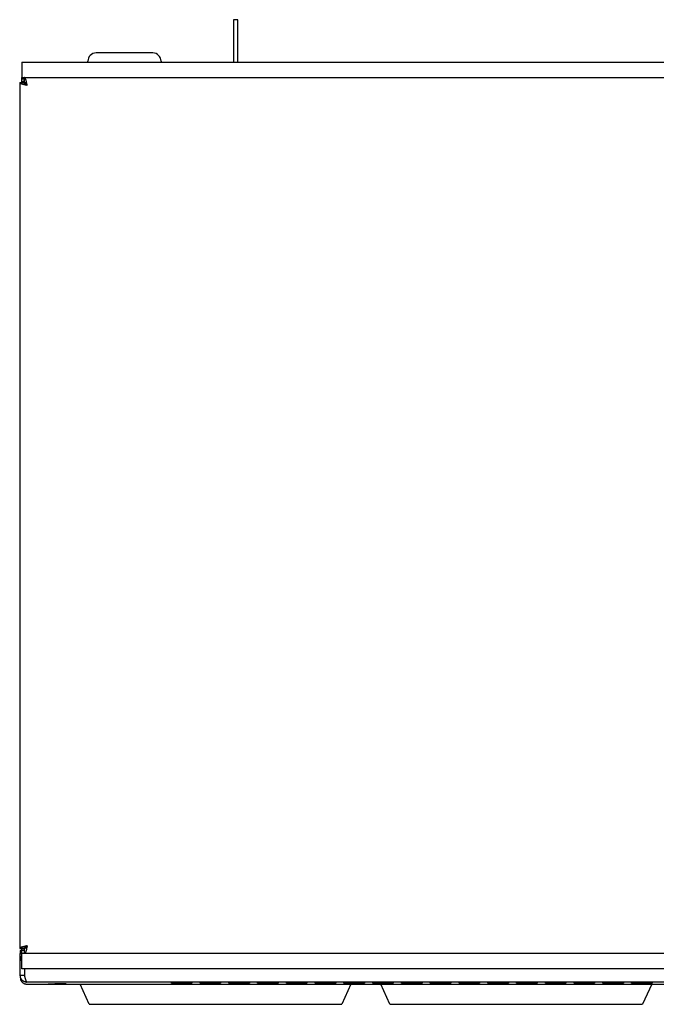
# Model space of a CAD drawing. Extents: x 4 to 119, y 2 to 81.
# Tile 26 of 28: x 3.75 to 11.49, y 60.3 to 72.27. Entities that reach past the tile are written whole.
import ezdxf

# ---------------------------------------------------------------- set-up
doc = ezdxf.new("R2010")
doc.units = 0
doc.layers.add('BODY', color=3, linetype='CONTINUOUS')

msp = doc.modelspace()

# ---------------------------------------------------------------- linework, layer by layer
at = {"layer": 'BODY', "linetype": 'CONTINUOUS'}
for p, q in [((6.35, 72.27), (6.35, 71.753)), ((6.4, 72.27), (6.35, 72.27)), ((6.4, 71.753), (6.4, 72.27)), ((3.772, 71.753), (19.472, 71.753)), ((3.772, 71.753), (3.772, 71.565)), ((3.747, 71.505), (3.747, 60.975)), ((3.747, 71.505), (3.807, 71.505)), ((3.772, 71.565), (3.772, 71.565)), ((3.772, 71.565), (19.472, 71.565)), ((3.772, 71.55), (3.772, 71.565)), ((3.772, 71.55), (3.807, 71.55)), ((3.772, 71.505), (3.772, 71.55)), ((3.807, 71.505), (3.807, 71.565)), ((3.807, 71.505), (3.823, 71.505)), ((3.807, 71.49), (3.807, 71.505)), ((3.822, 71.482), (3.822, 71.5)), ((3.822, 71.5), (3.826, 71.5)), ((3.807, 60.975), (3.747, 60.975)), ((3.747, 60.975), (3.807, 60.975)), ((3.747, 60.975), (3.747, 60.975)), ((3.754, 60.95), (3.754, 60.915)), ((3.754, 60.95), (3.772, 60.95)), ((3.772, 60.95), (3.772, 60.975)), ((3.807, 60.95), (3.772, 60.95)), ((3.772, 60.882), (3.772, 60.95)), ((3.807, 60.915), (3.807, 60.975)), ((3.754, 60.834), (3.754, 60.915)), ((3.754, 60.915), (3.772, 60.915)), ((3.755, 60.876), (3.754, 60.869)), ((3.754, 60.834), (3.754, 60.834)), ((3.754, 60.834), (3.772, 60.834)), ((3.754, 60.646), (3.754, 60.834)), ((3.772, 60.728), (3.772, 60.915)), ((19.472, 60.915), (3.772, 60.915)), ((19.472, 60.728), (3.772, 60.728)), ((3.772, 60.728), (3.772, 60.728)), ((3.804, 60.728), (3.804, 60.646)), ((3.754, 60.646), (3.754, 60.622)), ((3.804, 60.646), (3.754, 60.646)), ((3.804, 60.646), (3.804, 60.646)), ((19.409, 60.565), (3.835, 60.565)), ((3.835, 60.541), (19.409, 60.541)), ((4.592, 60.296), (4.481, 60.541)), ((5.592, 60.562), (5.592, 60.565)), ((5.592, 60.565), (5.842, 60.565)), ((5.592, 60.56), (5.592, 60.562)), ((5.592, 60.562), (5.842, 60.562)), ((5.842, 60.562), (5.592, 60.562)), ((5.592, 60.558), (5.592, 60.56)), ((5.592, 60.56), (5.842, 60.56)), ((5.842, 60.56), (5.592, 60.56)), ((5.592, 60.555), (5.592, 60.558)), ((5.592, 60.558), (5.842, 60.558)), ((5.842, 60.558), (5.592, 60.558)), ((5.592, 60.553), (5.592, 60.555)), ((5.592, 60.555), (5.842, 60.555)), ((5.842, 60.555), (5.592, 60.555)), ((5.842, 60.553), (5.592, 60.553)), ((5.842, 60.565), (5.842, 60.562)), ((5.842, 60.562), (5.842, 60.56)), ((5.842, 60.56), (5.842, 60.558)), ((5.842, 60.558), (5.842, 60.555)), ((5.842, 60.555), (5.842, 60.553)), ((5.942, 60.562), (5.942, 60.565)), ((5.942, 60.565), (6.192, 60.565)), ((5.942, 60.56), (5.942, 60.562)), ((5.942, 60.562), (6.192, 60.562)), ((6.192, 60.562), (5.942, 60.562)), ((5.942, 60.558), (5.942, 60.56)), ((5.942, 60.56), (6.192, 60.56)), ((6.192, 60.56), (5.942, 60.56)), ((5.942, 60.555), (5.942, 60.558)), ((5.942, 60.558), (6.192, 60.558)), ((6.192, 60.558), (5.942, 60.558)), ((5.942, 60.553), (5.942, 60.555)), ((5.942, 60.555), (6.192, 60.555)), ((6.192, 60.555), (5.942, 60.555)), ((6.192, 60.553), (5.942, 60.553)), ((6.192, 60.565), (6.192, 60.562)), ((6.192, 60.562), (6.192, 60.56)), ((6.192, 60.56), (6.192, 60.558)), ((6.192, 60.558), (6.192, 60.555)), ((6.192, 60.555), (6.192, 60.553)), ((6.292, 60.562), (6.292, 60.565)), ((6.292, 60.565), (6.542, 60.565)), ((6.292, 60.56), (6.292, 60.562)), ((6.292, 60.562), (6.542, 60.562)), ((6.542, 60.562), (6.292, 60.562)), ((6.292, 60.558), (6.292, 60.56)), ((6.292, 60.56), (6.542, 60.56)), ((6.542, 60.56), (6.292, 60.56)), ((6.292, 60.555), (6.292, 60.558)), ((6.292, 60.558), (6.542, 60.558)), ((6.542, 60.558), (6.292, 60.558)), ((6.292, 60.553), (6.292, 60.555)), ((6.292, 60.555), (6.542, 60.555)), ((6.542, 60.555), (6.292, 60.555)), ((6.542, 60.553), (6.292, 60.553)), ((6.542, 60.565), (6.542, 60.562)), ((6.542, 60.562), (6.542, 60.56)), ((6.542, 60.56), (6.542, 60.558)), ((6.542, 60.558), (6.542, 60.555)), ((6.542, 60.555), (6.542, 60.553)), ((6.642, 60.562), (6.642, 60.565)), ((6.642, 60.565), (6.892, 60.565)), ((6.642, 60.56), (6.642, 60.562)), ((6.642, 60.562), (6.892, 60.562)), ((6.892, 60.562), (6.642, 60.562)), ((6.642, 60.558), (6.642, 60.56)), ((6.642, 60.56), (6.892, 60.56)), ((6.892, 60.56), (6.642, 60.56)), ((6.642, 60.555), (6.642, 60.558)), ((6.642, 60.558), (6.892, 60.558)), ((6.892, 60.558), (6.642, 60.558)), ((6.642, 60.553), (6.642, 60.555)), ((6.642, 60.555), (6.892, 60.555)), ((6.892, 60.555), (6.642, 60.555)), ((6.892, 60.553), (6.642, 60.553)), ((6.892, 60.565), (6.892, 60.562)), ((6.892, 60.562), (6.892, 60.56)), ((6.892, 60.56), (6.892, 60.558)), ((6.892, 60.558), (6.892, 60.555)), ((6.892, 60.555), (6.892, 60.553)), ((6.992, 60.562), (6.992, 60.565)), ((6.992, 60.565), (7.242, 60.565)), ((6.992, 60.56), (6.992, 60.562)), ((6.992, 60.562), (7.242, 60.562)), ((7.242, 60.562), (6.992, 60.562)), ((6.992, 60.558), (6.992, 60.56)), ((6.992, 60.56), (7.242, 60.56)), ((7.242, 60.56), (6.992, 60.56)), ((6.992, 60.555), (6.992, 60.558)), ((6.992, 60.558), (7.242, 60.558)), ((7.242, 60.558), (6.992, 60.558)), ((6.992, 60.553), (6.992, 60.555)), ((6.992, 60.555), (7.242, 60.555)), ((7.242, 60.555), (6.992, 60.555)), ((7.242, 60.553), (6.992, 60.553)), ((7.242, 60.565), (7.242, 60.562)), ((7.242, 60.562), (7.242, 60.56)), ((7.242, 60.56), (7.242, 60.558)), ((7.242, 60.558), (7.242, 60.555)), ((7.242, 60.555), (7.242, 60.553)), ((7.342, 60.562), (7.342, 60.565)), ((7.342, 60.565), (7.592, 60.565)), ((7.342, 60.56), (7.342, 60.562)), ((7.342, 60.562), (7.592, 60.562)), ((7.592, 60.562), (7.342, 60.562)), ((7.342, 60.558), (7.342, 60.56)), ((7.342, 60.56), (7.592, 60.56)), ((7.592, 60.56), (7.342, 60.56)), ((7.342, 60.556), (7.342, 60.558)), ((7.342, 60.558), (7.592, 60.558)), ((7.592, 60.558), (7.342, 60.558)), ((7.592, 60.556), (7.342, 60.556)), ((7.342, 60.553), (7.342, 60.555)), ((7.342, 60.555), (7.592, 60.555)), ((7.592, 60.553), (7.342, 60.553)), ((7.592, 60.565), (7.592, 60.562)), ((7.592, 60.562), (7.592, 60.56)), ((7.592, 60.56), (7.592, 60.558)), ((7.592, 60.558), (7.592, 60.556)), ((7.592, 60.555), (7.592, 60.553)), ((7.777, 60.541), (7.666, 60.296)), ((7.692, 60.562), (7.692, 60.565)), ((7.692, 60.565), (7.942, 60.565)), ((7.692, 60.56), (7.692, 60.562)), ((7.692, 60.562), (7.942, 60.562)), ((7.942, 60.562), (7.692, 60.562)), ((7.692, 60.558), (7.692, 60.56)), ((7.692, 60.56), (7.942, 60.56)), ((7.942, 60.56), (7.692, 60.56)), ((7.692, 60.556), (7.692, 60.558)), ((7.692, 60.558), (7.942, 60.558)), ((7.942, 60.558), (7.692, 60.558)), ((7.942, 60.556), (7.692, 60.556)), ((7.692, 60.553), (7.692, 60.555)), ((7.692, 60.555), (7.942, 60.555)), ((7.942, 60.553), (7.692, 60.553)), ((7.942, 60.565), (7.942, 60.562)), ((7.942, 60.562), (7.942, 60.56)), ((7.942, 60.56), (7.942, 60.558)), ((7.942, 60.558), (7.942, 60.556)), ((7.942, 60.555), (7.942, 60.553)), ((8.042, 60.562), (8.042, 60.565)), ((8.042, 60.565), (8.292, 60.565)), ((8.042, 60.56), (8.042, 60.562)), ((8.042, 60.562), (8.292, 60.562)), ((8.292, 60.562), (8.042, 60.562)), ((8.042, 60.558), (8.042, 60.56)), ((8.042, 60.56), (8.292, 60.56)), ((8.292, 60.56), (8.042, 60.56)), ((8.042, 60.556), (8.042, 60.558)), ((8.042, 60.558), (8.292, 60.558)), ((8.292, 60.558), (8.042, 60.558)), ((8.292, 60.556), (8.042, 60.556)), ((8.042, 60.553), (8.042, 60.555)), ((8.042, 60.555), (8.292, 60.555)), ((8.292, 60.553), (8.042, 60.553)), ((8.252, 60.296), (8.141, 60.541)), ((8.292, 60.565), (8.292, 60.562)), ((8.292, 60.562), (8.292, 60.56)), ((8.292, 60.56), (8.292, 60.558)), ((8.292, 60.558), (8.292, 60.556)), ((8.292, 60.555), (8.292, 60.553)), ((8.392, 60.563), (8.392, 60.565)), ((8.392, 60.565), (8.642, 60.565)), ((8.642, 60.563), (8.392, 60.563)), ((8.392, 60.56), (8.392, 60.562)), ((8.392, 60.562), (8.642, 60.562)), ((8.392, 60.558), (8.392, 60.56)), ((8.392, 60.56), (8.642, 60.56)), ((8.642, 60.56), (8.392, 60.56)), ((8.392, 60.556), (8.392, 60.558)), ((8.392, 60.558), (8.642, 60.558)), ((8.642, 60.558), (8.392, 60.558)), ((8.642, 60.556), (8.392, 60.556)), ((8.392, 60.553), (8.392, 60.555)), ((8.392, 60.555), (8.642, 60.555)), ((8.642, 60.553), (8.392, 60.553)), ((8.642, 60.565), (8.642, 60.563)), ((8.642, 60.562), (8.642, 60.56)), ((8.642, 60.56), (8.642, 60.558)), ((8.642, 60.558), (8.642, 60.556)), ((8.642, 60.555), (8.642, 60.553)), ((8.742, 60.563), (8.742, 60.565)), ((8.742, 60.565), (8.992, 60.565)), ((8.992, 60.563), (8.742, 60.563)), ((8.742, 60.56), (8.742, 60.562)), ((8.742, 60.562), (8.992, 60.562)), ((8.742, 60.558), (8.742, 60.56)), ((8.742, 60.56), (8.992, 60.56)), ((8.992, 60.56), (8.742, 60.56)), ((8.742, 60.556), (8.742, 60.558)), ((8.742, 60.558), (8.992, 60.558)), ((8.992, 60.558), (8.742, 60.558)), ((8.742, 60.553), (8.742, 60.556)), ((8.742, 60.556), (8.992, 60.556)), ((8.992, 60.556), (8.742, 60.556)), ((8.992, 60.553), (8.742, 60.553)), ((8.992, 60.565), (8.992, 60.563)), ((8.992, 60.562), (8.992, 60.56)), ((8.992, 60.56), (8.992, 60.558)), ((8.992, 60.558), (8.992, 60.556)), ((8.992, 60.556), (8.992, 60.553)), ((9.092, 60.563), (9.092, 60.565)), ((9.092, 60.565), (9.342, 60.565)), ((9.342, 60.563), (9.092, 60.563)), ((9.092, 60.56), (9.092, 60.562)), ((9.092, 60.562), (9.342, 60.562)), ((9.092, 60.558), (9.092, 60.56)), ((9.092, 60.56), (9.342, 60.56)), ((9.342, 60.56), (9.092, 60.56)), ((9.092, 60.556), (9.092, 60.558)), ((9.092, 60.558), (9.342, 60.558)), ((9.342, 60.558), (9.092, 60.558)), ((9.092, 60.553), (9.092, 60.556)), ((9.092, 60.556), (9.342, 60.556)), ((9.342, 60.556), (9.092, 60.556)), ((9.342, 60.553), (9.092, 60.553)), ((9.342, 60.565), (9.342, 60.563)), ((9.342, 60.562), (9.342, 60.56)), ((9.342, 60.56), (9.342, 60.558)), ((9.342, 60.558), (9.342, 60.556)), ((9.342, 60.556), (9.342, 60.553)), ((9.442, 60.563), (9.442, 60.565)), ((9.442, 60.565), (9.692, 60.565)), ((9.692, 60.563), (9.442, 60.563)), ((9.442, 60.56), (9.442, 60.562)), ((9.442, 60.562), (9.692, 60.562)), ((9.442, 60.558), (9.442, 60.56)), ((9.442, 60.56), (9.692, 60.56)), ((9.692, 60.56), (9.442, 60.56)), ((9.442, 60.556), (9.442, 60.558)), ((9.442, 60.558), (9.692, 60.558)), ((9.692, 60.558), (9.442, 60.558)), ((9.442, 60.553), (9.442, 60.556)), ((9.442, 60.556), (9.692, 60.556)), ((9.692, 60.556), (9.442, 60.556)), ((9.692, 60.553), (9.442, 60.553)), ((9.692, 60.565), (9.692, 60.563)), ((9.692, 60.562), (9.692, 60.56)), ((9.692, 60.56), (9.692, 60.558)), ((9.692, 60.558), (9.692, 60.556)), ((9.692, 60.556), (9.692, 60.553)), ((9.792, 60.563), (9.792, 60.565)), ((9.792, 60.565), (10.042, 60.565)), ((9.792, 60.56), (9.792, 60.563)), ((9.792, 60.563), (10.042, 60.563)), ((10.042, 60.563), (9.792, 60.563)), ((9.792, 60.558), (9.792, 60.56)), ((9.792, 60.56), (10.042, 60.56)), ((10.042, 60.56), (9.792, 60.56)), ((9.792, 60.556), (9.792, 60.558)), ((9.792, 60.558), (10.042, 60.558)), ((10.042, 60.558), (9.792, 60.558)), ((9.792, 60.553), (9.792, 60.556)), ((9.792, 60.556), (10.042, 60.556)), ((10.042, 60.556), (9.792, 60.556)), ((10.042, 60.553), (9.792, 60.553)), ((10.042, 60.565), (10.042, 60.563)), ((10.042, 60.563), (10.042, 60.56)), ((10.042, 60.56), (10.042, 60.558)), ((10.042, 60.558), (10.042, 60.556)), ((10.042, 60.556), (10.042, 60.553)), ((10.142, 60.563), (10.142, 60.565)), ((10.142, 60.565), (10.392, 60.565)), ((10.142, 60.56), (10.142, 60.563)), ((10.142, 60.563), (10.392, 60.563)), ((10.392, 60.563), (10.142, 60.563)), ((10.142, 60.558), (10.142, 60.56)), ((10.142, 60.56), (10.392, 60.56)), ((10.392, 60.56), (10.142, 60.56)), ((10.142, 60.556), (10.142, 60.558)), ((10.142, 60.558), (10.392, 60.558)), ((10.392, 60.558), (10.142, 60.558)), ((10.142, 60.553), (10.142, 60.556)), ((10.142, 60.556), (10.392, 60.556)), ((10.392, 60.556), (10.142, 60.556)), ((10.392, 60.553), (10.142, 60.553)), ((10.392, 60.565), (10.392, 60.563)), ((10.392, 60.563), (10.392, 60.56)), ((10.392, 60.56), (10.392, 60.558)), ((10.392, 60.558), (10.392, 60.556)), ((10.392, 60.556), (10.392, 60.553)), ((10.492, 60.563), (10.492, 60.565)), ((10.492, 60.565), (10.742, 60.565)), ((10.492, 60.56), (10.492, 60.563)), ((10.492, 60.563), (10.742, 60.563)), ((10.742, 60.563), (10.492, 60.563)), ((10.492, 60.558), (10.492, 60.56)), ((10.492, 60.56), (10.742, 60.56)), ((10.742, 60.56), (10.492, 60.56)), ((10.492, 60.556), (10.492, 60.558)), ((10.492, 60.558), (10.742, 60.558)), ((10.742, 60.558), (10.492, 60.558)), ((10.492, 60.553), (10.492, 60.556)), ((10.492, 60.556), (10.742, 60.556)), ((10.742, 60.556), (10.492, 60.556)), ((10.742, 60.553), (10.492, 60.553)), ((10.742, 60.565), (10.742, 60.563)), ((10.742, 60.563), (10.742, 60.56)), ((10.742, 60.56), (10.742, 60.558)), ((10.742, 60.558), (10.742, 60.556)), ((10.742, 60.556), (10.742, 60.553)), ((10.842, 60.563), (10.842, 60.565)), ((10.842, 60.565), (11.092, 60.565)), ((10.842, 60.56), (10.842, 60.563)), ((10.842, 60.563), (11.092, 60.563)), ((11.092, 60.563), (10.842, 60.563)), ((10.842, 60.558), (10.842, 60.56)), ((10.842, 60.56), (11.092, 60.56)), ((11.092, 60.56), (10.842, 60.56)), ((10.842, 60.556), (10.842, 60.558)), ((10.842, 60.558), (11.092, 60.558)), ((11.092, 60.558), (10.842, 60.558)), ((10.842, 60.553), (10.842, 60.556)), ((10.842, 60.556), (11.092, 60.556)), ((11.092, 60.556), (10.842, 60.556)), ((11.092, 60.553), (10.842, 60.553)), ((11.092, 60.565), (11.092, 60.563)), ((11.092, 60.563), (11.092, 60.56)), ((11.092, 60.56), (11.092, 60.558)), ((11.092, 60.558), (11.092, 60.556)), ((11.092, 60.556), (11.092, 60.553)), ((11.192, 60.563), (11.192, 60.565)), ((11.192, 60.565), (11.442, 60.565)), ((11.192, 60.56), (11.192, 60.563)), ((11.192, 60.563), (11.442, 60.563)), ((11.442, 60.563), (11.192, 60.563)), ((11.192, 60.558), (11.192, 60.56)), ((11.192, 60.56), (11.442, 60.56)), ((11.442, 60.56), (11.192, 60.56)), ((11.192, 60.556), (11.192, 60.558)), ((11.192, 60.558), (11.442, 60.558)), ((11.442, 60.558), (11.192, 60.558)), ((11.192, 60.553), (11.192, 60.556)), ((11.192, 60.556), (11.442, 60.556)), ((11.442, 60.556), (11.192, 60.556)), ((11.442, 60.553), (11.192, 60.553)), ((11.437, 60.541), (11.326, 60.296)), ((11.442, 60.565), (11.442, 60.563)), ((11.442, 60.563), (11.442, 60.56)), ((11.442, 60.56), (11.442, 60.558)), ((11.442, 60.558), (11.442, 60.556)), ((11.442, 60.556), (11.442, 60.553)), ((4.592, 60.296), (7.666, 60.296)), ((8.252, 60.296), (11.326, 60.296))]:
    msp.add_line(p, q, dxfattribs=at)
for points in [[(3.747, 71.505), (3.747, 71.505), (3.748, 71.504), (3.748, 71.503), (3.748, 71.503), (3.749, 71.502), (3.749, 71.502), (3.749, 71.501), (3.75, 71.501), (3.75, 71.5), (3.751, 71.5), (3.751, 71.499), (3.752, 71.498), (3.753, 71.498), (3.754, 71.497), (3.755, 71.497), (3.756, 71.496), (3.757, 71.496), (3.758, 71.495), (3.76, 71.495), (3.761, 71.494), (3.762, 71.493), (3.764, 71.493), (3.765, 71.492), (3.767, 71.492), (3.769, 71.491), (3.77, 71.491), (3.772, 71.49), (3.774, 71.49), (3.776, 71.489), (3.778, 71.488), (3.779, 71.488), (3.781, 71.487), (3.783, 71.487), (3.786, 71.486), (3.788, 71.486), (3.79, 71.485), (3.792, 71.485), (3.794, 71.484), (3.796, 71.483), (3.799, 71.483), (3.801, 71.482), (3.803, 71.482), (3.806, 71.481), (3.808, 71.481), (3.811, 71.48), (3.813, 71.479), (3.816, 71.479), (3.818, 71.478), (3.821, 71.478), (3.823, 71.477), (3.826, 71.477), (3.828, 71.476), (3.831, 71.476), (3.833, 71.475), (3.836, 71.474), (3.838, 71.474)], [(3.778, 71.5), (3.779, 71.501), (3.78, 71.503), (3.78, 71.504), (3.781, 71.505), (3.782, 71.506), (3.782, 71.508), (3.783, 71.509), (3.784, 71.51), (3.784, 71.512), (3.785, 71.513), (3.786, 71.514), (3.787, 71.515), (3.787, 71.516), (3.788, 71.518), (3.789, 71.519), (3.79, 71.52), (3.791, 71.521), (3.792, 71.522), (3.792, 71.523), (3.793, 71.524), (3.794, 71.525), (3.795, 71.526), (3.797, 71.527), (3.798, 71.528), (3.799, 71.528), (3.8, 71.529), (3.801, 71.53), (3.802, 71.531), (3.803, 71.531), (3.805, 71.532), (3.806, 71.533), (3.807, 71.534)], [(3.838, 71.474), (3.838, 71.476), (3.837, 71.479), (3.837, 71.482), (3.836, 71.484), (3.836, 71.487), (3.835, 71.489), (3.834, 71.492), (3.834, 71.494), (3.833, 71.497), (3.833, 71.499), (3.832, 71.502), (3.832, 71.504), (3.831, 71.506), (3.831, 71.509), (3.83, 71.511), (3.829, 71.514), (3.829, 71.516), (3.828, 71.518), (3.828, 71.52), (3.827, 71.522), (3.827, 71.525), (3.826, 71.527), (3.825, 71.529), (3.825, 71.531), (3.824, 71.533), (3.824, 71.535), (3.823, 71.537), (3.823, 71.538), (3.822, 71.54), (3.822, 71.542), (3.821, 71.544), (3.82, 71.545), (3.82, 71.547), (3.819, 71.548), (3.819, 71.55), (3.818, 71.551), (3.818, 71.553), (3.817, 71.554), (3.817, 71.555), (3.816, 71.556), (3.815, 71.557), (3.815, 71.558), (3.814, 71.559), (3.814, 71.56), (3.813, 71.561), (3.813, 71.562), (3.812, 71.562), (3.812, 71.563), (3.811, 71.563), (3.81, 71.564), (3.81, 71.564), (3.809, 71.564), (3.809, 71.565), (3.808, 71.565), (3.808, 71.565), (3.807, 71.565)], [(3.838, 61.006), (3.836, 61.006), (3.833, 61.005), (3.831, 61.005), (3.828, 61.004), (3.826, 61.004), (3.823, 61.003), (3.821, 61.003), (3.818, 61.002), (3.816, 61.001), (3.813, 61.001), (3.811, 61), (3.808, 61), (3.806, 60.999), (3.803, 60.999), (3.801, 60.998), (3.799, 60.997), (3.796, 60.997), (3.794, 60.996), (3.792, 60.996), (3.79, 60.995), (3.788, 60.995), (3.786, 60.994), (3.783, 60.994), (3.781, 60.993), (3.779, 60.992), (3.778, 60.992), (3.776, 60.991), (3.774, 60.991), (3.772, 60.99), (3.77, 60.99), (3.769, 60.989), (3.767, 60.989), (3.765, 60.988), (3.764, 60.987), (3.762, 60.987), (3.761, 60.986), (3.76, 60.986), (3.758, 60.985), (3.757, 60.985), (3.756, 60.984), (3.755, 60.984), (3.754, 60.983), (3.753, 60.982), (3.752, 60.982), (3.751, 60.981), (3.751, 60.981), (3.75, 60.98), (3.749, 60.98), (3.749, 60.979), (3.748, 60.978), (3.748, 60.978), (3.748, 60.977), (3.748, 60.977), (3.747, 60.976), (3.747, 60.976), (3.747, 60.975)], [(3.807, 60.966), (3.807, 60.966), (3.806, 60.967), (3.806, 60.967), (3.805, 60.967), (3.805, 60.967), (3.804, 60.967), (3.804, 60.968), (3.804, 60.968), (3.803, 60.968), (3.803, 60.968), (3.802, 60.969), (3.802, 60.969), (3.801, 60.969), (3.801, 60.969), (3.801, 60.969), (3.8, 60.97), (3.8, 60.97), (3.8, 60.97), (3.799, 60.97), (3.799, 60.971), (3.798, 60.971), (3.798, 60.971), (3.798, 60.972), (3.797, 60.972), (3.797, 60.972), (3.797, 60.973), (3.797, 60.973), (3.796, 60.973), (3.796, 60.974), (3.796, 60.974), (3.795, 60.974), (3.795, 60.975)], [(3.838, 61.006), (3.838, 61.004), (3.837, 61.001), (3.837, 60.999), (3.836, 60.996), (3.836, 60.994), (3.835, 60.991), (3.834, 60.989), (3.834, 60.986), (3.833, 60.984), (3.833, 60.981), (3.832, 60.979), (3.832, 60.976), (3.831, 60.974), (3.831, 60.972), (3.83, 60.969), (3.829, 60.967), (3.829, 60.965), (3.828, 60.962), (3.828, 60.96), (3.827, 60.958), (3.827, 60.956), (3.826, 60.954), (3.825, 60.952), (3.825, 60.95), (3.824, 60.948), (3.824, 60.946), (3.823, 60.944), (3.823, 60.942), (3.822, 60.94), (3.822, 60.938), (3.821, 60.937), (3.82, 60.935), (3.82, 60.934), (3.819, 60.932), (3.819, 60.931), (3.818, 60.929), (3.818, 60.928), (3.817, 60.927), (3.817, 60.925), (3.816, 60.924), (3.815, 60.923), (3.815, 60.922), (3.814, 60.921), (3.814, 60.92), (3.813, 60.919), (3.813, 60.919), (3.812, 60.918), (3.812, 60.917), (3.811, 60.917), (3.81, 60.916), (3.81, 60.916), (3.809, 60.916), (3.809, 60.916), (3.808, 60.915), (3.808, 60.915), (3.807, 60.915)], [(3.838, 61.006), (3.838, 61.005), (3.837, 61.004), (3.836, 61.003), (3.836, 61.002), (3.835, 61.001), (3.834, 61), (3.834, 60.999), (3.833, 60.998), (3.832, 60.997), (3.832, 60.996), (3.831, 60.995), (3.831, 60.994), (3.83, 60.993), (3.829, 60.993), (3.829, 60.992), (3.828, 60.991), (3.827, 60.99), (3.827, 60.989), (3.826, 60.988), (3.825, 60.987), (3.825, 60.987), (3.824, 60.986), (3.823, 60.985), (3.823, 60.984), (3.822, 60.984), (3.821, 60.983), (3.821, 60.982), (3.82, 60.982), (3.819, 60.981), (3.819, 60.98), (3.818, 60.98), (3.818, 60.979), (3.817, 60.979), (3.816, 60.978), (3.816, 60.978), (3.815, 60.977), (3.814, 60.977), (3.814, 60.977), (3.813, 60.977), (3.812, 60.976), (3.812, 60.976), (3.811, 60.976), (3.81, 60.976), (3.81, 60.976), (3.809, 60.975), (3.808, 60.975), (3.808, 60.975), (3.807, 60.975)], [(3.807, 60.975), (3.807, 60.976), (3.807, 60.976), (3.808, 60.977), (3.808, 60.978), (3.808, 60.978), (3.808, 60.979), (3.808, 60.98), (3.808, 60.98), (3.809, 60.981), (3.809, 60.982), (3.809, 60.982), (3.81, 60.983), (3.81, 60.984), (3.81, 60.984), (3.811, 60.985), (3.811, 60.986), (3.812, 60.986), (3.812, 60.987), (3.813, 60.988), (3.814, 60.988), (3.814, 60.989), (3.815, 60.989), (3.816, 60.99), (3.816, 60.991), (3.817, 60.991), (3.818, 60.992), (3.819, 60.993), (3.819, 60.993), (3.82, 60.994), (3.821, 60.995), (3.822, 60.995), (3.823, 60.996), (3.824, 60.997), (3.825, 60.997), (3.825, 60.998), (3.826, 60.999), (3.827, 60.999), (3.828, 61), (3.829, 61.001), (3.83, 61.001), (3.831, 61.002), (3.832, 61.002), (3.833, 61.003), (3.834, 61.004), (3.835, 61.004), (3.836, 61.005), (3.837, 61.006), (3.838, 61.006)], [(3.754, 60.834), (3.754, 60.836), (3.754, 60.837), (3.754, 60.839), (3.755, 60.841), (3.755, 60.842), (3.755, 60.844), (3.755, 60.846), (3.755, 60.847), (3.756, 60.849), (3.756, 60.85), (3.756, 60.852), (3.757, 60.854), (3.757, 60.855), (3.757, 60.857), (3.758, 60.858), (3.758, 60.86), (3.759, 60.861), (3.759, 60.863), (3.76, 60.864), (3.761, 60.866), (3.761, 60.867), (3.762, 60.869), (3.763, 60.87), (3.764, 60.871), (3.765, 60.873), (3.766, 60.874), (3.767, 60.875), (3.768, 60.877), (3.769, 60.878), (3.77, 60.879), (3.771, 60.881), (3.772, 60.882)], [(3.835, 60.565), (3.833, 60.565), (3.831, 60.566), (3.828, 60.566), (3.826, 60.566), (3.824, 60.566), (3.822, 60.567), (3.819, 60.567), (3.817, 60.567), (3.815, 60.568), (3.813, 60.568), (3.811, 60.569), (3.808, 60.57), (3.806, 60.57), (3.804, 60.571), (3.802, 60.572), (3.8, 60.573), (3.798, 60.574), (3.796, 60.575), (3.794, 60.576), (3.792, 60.578), (3.79, 60.579), (3.788, 60.58), (3.786, 60.581), (3.785, 60.583), (3.783, 60.584), (3.781, 60.586), (3.779, 60.587), (3.778, 60.589), (3.776, 60.591), (3.775, 60.592), (3.773, 60.594), (3.772, 60.596), (3.77, 60.598), (3.769, 60.599), (3.768, 60.601), (3.767, 60.603), (3.765, 60.605), (3.764, 60.607), (3.763, 60.609), (3.762, 60.611), (3.761, 60.613), (3.76, 60.615), (3.759, 60.617), (3.759, 60.62), (3.758, 60.622), (3.757, 60.624), (3.757, 60.626), (3.756, 60.628), (3.756, 60.631), (3.755, 60.633), (3.755, 60.635), (3.755, 60.637), (3.755, 60.64), (3.754, 60.642), (3.754, 60.644), (3.754, 60.646)], [(3.754, 60.622), (3.754, 60.62), (3.754, 60.618), (3.755, 60.616), (3.755, 60.613), (3.755, 60.611), (3.756, 60.609), (3.756, 60.607), (3.756, 60.604), (3.757, 60.602), (3.757, 60.6), (3.758, 60.598), (3.759, 60.596), (3.759, 60.594), (3.76, 60.591), (3.761, 60.589), (3.762, 60.587), (3.763, 60.585), (3.764, 60.583), (3.765, 60.581), (3.766, 60.579), (3.768, 60.577), (3.769, 60.575), (3.77, 60.574), (3.772, 60.572), (3.773, 60.57), (3.775, 60.568), (3.776, 60.567), (3.778, 60.565), (3.78, 60.563), (3.781, 60.562), (3.783, 60.56), (3.785, 60.559), (3.786, 60.558), (3.788, 60.556), (3.79, 60.555), (3.792, 60.554), (3.794, 60.552), (3.796, 60.551), (3.798, 60.55), (3.8, 60.549), (3.802, 60.548), (3.804, 60.547), (3.806, 60.546), (3.809, 60.546), (3.811, 60.545), (3.813, 60.544), (3.815, 60.544), (3.817, 60.543), (3.82, 60.543), (3.822, 60.542), (3.824, 60.542), (3.826, 60.542), (3.829, 60.542), (3.831, 60.542), (3.833, 60.541), (3.835, 60.541)], [(3.804, 60.646), (3.805, 60.644), (3.805, 60.642), (3.806, 60.64), (3.806, 60.637), (3.807, 60.635), (3.807, 60.633), (3.808, 60.631), (3.809, 60.628), (3.809, 60.626), (3.81, 60.624), (3.81, 60.622), (3.811, 60.62), (3.811, 60.617), (3.812, 60.615), (3.812, 60.613), (3.813, 60.611), (3.814, 60.609), (3.814, 60.607), (3.815, 60.605), (3.815, 60.603), (3.816, 60.601), (3.816, 60.599), (3.817, 60.598), (3.817, 60.596), (3.818, 60.594), (3.819, 60.592), (3.819, 60.591), (3.82, 60.589), (3.82, 60.587), (3.821, 60.586), (3.821, 60.584), (3.822, 60.583), (3.822, 60.582), (3.823, 60.58), (3.824, 60.579), (3.824, 60.578), (3.825, 60.576), (3.825, 60.575), (3.826, 60.574), (3.826, 60.573), (3.827, 60.572), (3.828, 60.571), (3.828, 60.57), (3.829, 60.57), (3.829, 60.569), (3.83, 60.568), (3.83, 60.568), (3.831, 60.567), (3.831, 60.567), (3.832, 60.566), (3.833, 60.566), (3.833, 60.566), (3.834, 60.566), (3.834, 60.565), (3.835, 60.565), (3.835, 60.565)]]:
    msp.add_lwpolyline(points, dxfattribs=at)
at = {"layer": 'BODY', "linetype": 'CONTINUOUS', "flags": 128}
msp.add_lwpolyline([(3.807, 60.975), (3.807, 60.975), (3.807, 60.975)], dxfattribs=at)
msp.add_lwpolyline([(3.807, 60.975), (3.807, 60.975), (3.807, 60.975)], dxfattribs=at)
at = {"layer": 'BODY', "linetype": 'CONTINUOUS'}
for points in [[(5.367, 71.865, 0), (5.362, 71.865, 0), (5.357, 71.865, 0), (5.352, 71.865, 0), (5.347, 71.865, 0), (5.341, 71.865, 0), (5.336, 71.865, 0), (5.33, 71.865, 0), (5.324, 71.865, 0), (5.318, 71.865, 0), (5.311, 71.865, 0), (5.304, 71.865, 0), (5.297, 71.865, 0), (5.29, 71.865, 0), (5.282, 71.865, 0), (5.274, 71.865, 0), (5.265, 71.865, 0), (5.257, 71.865, 0), (5.248, 71.865, 0), (5.239, 71.865, 0), (5.23, 71.865, 0), (5.221, 71.865, 0), (5.211, 71.865, 0), (5.202, 71.865, 0), (5.192, 71.865, 0), (5.182, 71.865, 0), (5.172, 71.865, 0), (5.162, 71.865, 0), (5.152, 71.865, 0), (5.141, 71.865, 0), (5.131, 71.865, 0), (5.12, 71.865, 0), (5.109, 71.865, 0), (5.099, 71.865, 0), (5.088, 71.865, 0), (5.077, 71.865, 0), (5.066, 71.865, 0), (5.055, 71.865, 0), (5.044, 71.865, 0), (5.033, 71.865, 0), (5.022, 71.865, 0), (5.011, 71.865, 0), (5, 71.865, 0), (4.989, 71.865, 0), (4.978, 71.865, 0), (4.967, 71.865, 0), (4.956, 71.865, 0), (4.945, 71.865, 0), (4.935, 71.865, 0), (4.924, 71.865, 0), (4.913, 71.865, 0), (4.903, 71.865, 0), (4.893, 71.865, 0), (4.882, 71.865, 0), (4.872, 71.865, 0), (4.862, 71.865, 0), (4.852, 71.865, 0), (4.843, 71.865, 0), (4.833, 71.865, 0), (4.823, 71.865, 0), (4.814, 71.865, 0), (4.805, 71.865, 0), (4.796, 71.865, 0), (4.787, 71.865, 0), (4.779, 71.865, 0), (4.77, 71.865, 0), (4.762, 71.865, 0), (4.755, 71.865, 0), (4.747, 71.865, 0), (4.74, 71.865, 0), (4.733, 71.865, 0), (4.726, 71.865, 0), (4.72, 71.865, 0), (4.714, 71.865, 0), (4.708, 71.865, 0), (4.703, 71.865, 0), (4.698, 71.865, 0), (4.692, 71.865, 0), (4.687, 71.865, 0), (4.682, 71.865, 0), (4.677, 71.865, 0)], [(4.577, 71.751, 0), (4.577, 71.751, 0), (4.577, 71.752, 0), (4.577, 71.752, 0), (4.577, 71.752, 0), (4.577, 71.753, 0), (4.577, 71.753, 0), (4.577, 71.753, 0), (4.577, 71.754, 0), (4.577, 71.754, 0), (4.577, 71.754, 0), (4.577, 71.755, 0), (4.577, 71.755, 0), (4.577, 71.755, 0), (4.577, 71.756, 0), (4.577, 71.756, 0), (4.577, 71.756, 0), (4.577, 71.757, 0), (4.577, 71.757, 0), (4.577, 71.757, 0), (4.577, 71.758, 0), (4.577, 71.758, 0), (4.577, 71.758, 0), (4.577, 71.759, 0), (4.577, 71.759, 0), (4.577, 71.759, 0), (4.577, 71.759, 0), (4.577, 71.76, 0), (4.577, 71.76, 0), (4.577, 71.76, 0), (4.577, 71.761, 0), (4.577, 71.761, 0), (4.577, 71.761, 0), (4.577, 71.761, 0), (4.577, 71.762, 0), (4.577, 71.762, 0), (4.577, 71.762, 0), (4.577, 71.762, 0), (4.577, 71.762, 0), (4.577, 71.763, 0), (4.577, 71.763, 0), (4.577, 71.763, 0), (4.577, 71.763, 0), (4.577, 71.763, 0), (4.577, 71.764, 0), (4.577, 71.764, 0), (4.577, 71.764, 0), (4.577, 71.764, 0), (4.577, 71.764, 0), (4.577, 71.764, 0), (4.577, 71.764, 0), (4.577, 71.764, 0), (4.577, 71.765, 0), (4.577, 71.765, 0), (4.577, 71.765, 0), (4.577, 71.765, 0), (4.577, 71.765, 0)], [(5.467, 71.765, 0), (5.467, 71.765, 0), (5.467, 71.765, 0), (5.467, 71.765, 0), (5.467, 71.765, 0), (5.467, 71.764, 0), (5.467, 71.764, 0), (5.467, 71.764, 0), (5.467, 71.764, 0), (5.467, 71.764, 0), (5.467, 71.764, 0), (5.467, 71.764, 0), (5.467, 71.764, 0), (5.467, 71.763, 0), (5.467, 71.763, 0), (5.467, 71.763, 0), (5.467, 71.763, 0), (5.467, 71.763, 0), (5.467, 71.763, 0), (5.467, 71.762, 0), (5.467, 71.762, 0), (5.467, 71.762, 0), (5.467, 71.762, 0), (5.467, 71.761, 0), (5.467, 71.761, 0), (5.467, 71.761, 0), (5.467, 71.761, 0), (5.467, 71.76, 0), (5.467, 71.76, 0), (5.467, 71.76, 0), (5.467, 71.759, 0), (5.467, 71.759, 0), (5.467, 71.759, 0), (5.467, 71.759, 0), (5.467, 71.758, 0), (5.467, 71.758, 0), (5.467, 71.758, 0), (5.467, 71.757, 0), (5.467, 71.757, 0), (5.467, 71.757, 0), (5.467, 71.756, 0), (5.467, 71.756, 0), (5.467, 71.756, 0), (5.467, 71.755, 0), (5.467, 71.755, 0), (5.467, 71.755, 0), (5.467, 71.754, 0), (5.467, 71.754, 0), (5.467, 71.754, 0), (5.467, 71.753, 0), (5.467, 71.753, 0), (5.467, 71.753, 0), (5.467, 71.752, 0), (5.467, 71.752, 0), (5.467, 71.752, 0), (5.467, 71.751, 0), (5.467, 71.751, 0)]]:
    msp.add_polyline3d(points, dxfattribs=at)
for centre, radius, start, end in [((4.677, 71.765), 0.1, 90, 180), ((5.367, 71.765), 0.1, 0, 90), ((4.24, 43.537), 17.027, 89.7603, 90.4909), ((4.24, 43.497), 17.046, 89.7603, 90.4901)]:
    msp.add_arc(centre, radius, start, end, dxfattribs=at)

doc.saveas('drawing.dxf')
